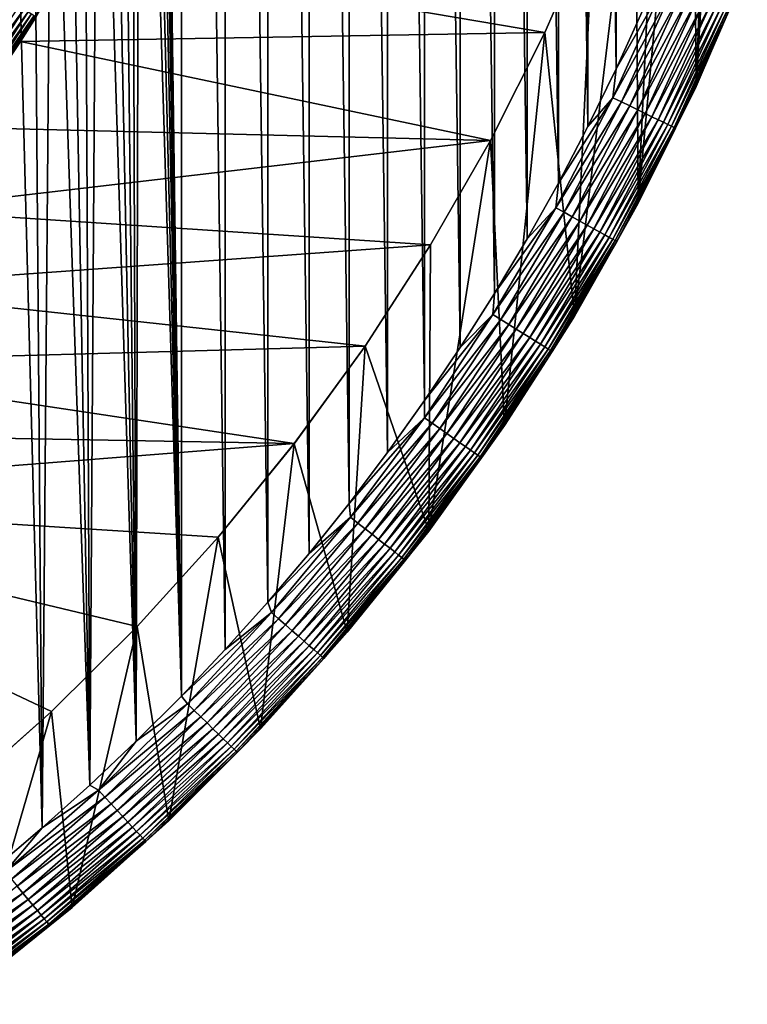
# Model space of a CAD drawing. Header units: metres. Extents: x -410 to 15, y -15 to 15.
# Tile 256 of 256: x 9.38 to 13.93, y -12.04 to -5.88. Entities that reach past the tile are written whole.
import ezdxf

# ---------------------------------------------------------------- set-up
doc = ezdxf.new("R2010")
doc.units = ezdxf.units.M
doc.layers.add('solid_508382', color=7, linetype='CONTINUOUS')

msp = doc.modelspace()

# ---------------------------------------------------------------- linework, layer by layer
at = {"layer": 'solid_508382'}
for points in [[(10.25497, 0.000069, 2.2), (10.394381, -10.109691, 2.2), (10.39437, 10.109702, 2.2)], [(10.669003, -9.819482, 2.2), (10.668992, 9.819493, 2.2), (10.39437, 10.109702, 2.2)], [(10.394381, -10.109691, 2.2), (10.669003, -9.819482, 2.2), (10.39437, 10.109702, 2.2)], [(10.935176, -9.522163, 2.2), (10.935165, 9.522175, 2.2), (10.668992, 9.819493, 2.2)], [(10.669003, -9.819482, 2.2), (10.935176, -9.522163, 2.2), (10.668992, 9.819493, 2.2)], [(11.193436, -9.217152, 2.2), (11.193425, 9.217163, 2.2), (10.935165, 9.522175, 2.2)], [(10.935176, -9.522163, 2.2), (11.193436, -9.217152, 2.2), (10.935165, 9.522175, 2.2)], [(11.443332, -8.905015, 2.2), (11.443322, 8.905026, 2.2), (11.193425, 9.217163, 2.2)], [(11.193436, -9.217152, 2.2), (11.443332, -8.905015, 2.2), (11.193425, 9.217163, 2.2)], [(11.684292, -8.586458, 2.2), (11.684283, 8.586471, 2.2), (11.443322, 8.905026, 2.2)], [(11.443332, -8.905015, 2.2), (11.684292, -8.586458, 2.2), (11.443322, 8.905026, 2.2)], [(11.916185, -8.261598, 2.2), (11.916177, 8.26161, 2.2), (11.684283, 8.586471, 2.2)], [(11.684292, -8.586458, 2.2), (11.916185, -8.261598, 2.2), (11.684283, 8.586471, 2.2)], [(12.139385, -7.929952, 2.2), (12.139378, 7.929965, 2.2), (11.916177, 8.26161, 2.2)], [(11.916185, -8.261598, 2.2), (12.139385, -7.929952, 2.2), (11.916177, 8.26161, 2.2)], [(12.353424, -7.592246, 2.2), (12.353416, 7.592259, 2.2), (12.139378, 7.929965, 2.2)], [(12.139385, -7.929952, 2.2), (12.353424, -7.592246, 2.2), (12.139378, 7.929965, 2.2)], [(12.557805, -7.249244, 2.2), (12.557797, 7.249257, 2.2), (12.353416, 7.592259, 2.2)], [(12.353424, -7.592246, 2.2), (12.557805, -7.249244, 2.2), (12.353416, 7.592259, 2.2)], [(12.752622, -6.900719, 2.2), (12.752614, 6.900733, 2.2), (12.557797, 7.249257, 2.2)], [(12.557805, -7.249244, 2.2), (12.752622, -6.900719, 2.2), (12.557797, 7.249257, 2.2)], [(12.938023, -6.546478, 2.2), (12.938016, 6.546492, 2.2), (12.752614, 6.900733, 2.2)], [(12.752622, -6.900719, 2.2), (12.938023, -6.546478, 2.2), (12.752614, 6.900733, 2.2)], [(13.113596, -6.187332, 2.2), (13.113589, 6.187346, 2.2), (12.938016, 6.546492, 2.2)], [(12.938023, -6.546478, 2.2), (13.113596, -6.187332, 2.2), (12.938016, 6.546492, 2.2)], [(13.113596, -6.187332, 2.2), (13.278946, -5.82405, 2.2), (13.113589, 6.187346, 2.2)], [(10.25, 0, 2.2), (10.394381, -10.109691, 2.2), (10.25497, 0.000069, 2.2)], [(10.245311, -0.309804, 2.2), (10.394381, -10.109691, 2.2), (10.25, 0, 2.2)], [(10.245311, -0.309804, 2.2), (10.231295, -0.618956, 2.2), (10.394381, -10.109691, 2.2)], [(10.231295, -0.618956, 2.2), (10.20794, -0.927564, 2.2), (10.394381, -10.109691, 2.2)], [(10.20794, -0.927564, 2.2), (10.175256, -1.235553, 2.2), (10.394381, -10.109691, 2.2)], [(10.175256, -1.235553, 2.2), (10.133314, -1.542208, 2.2), (10.394381, -10.109691, 2.2)], [(10.133314, -1.542208, 2.2), (10.082094, -1.84764, 2.2), (10.111671, -10.392454, 2.2)], [(10.133314, -1.542208, 2.2), (10.111671, -10.392454, 2.2), (10.394381, -10.109691, 2.2)], [(10.082094, -1.84764, 2.2), (10.021704, -2.151266, 2.2), (10.111671, -10.392454, 2.2)], [(13.873214, -1.879861, 0.2), (13.934596, -5.552125, 0.2), (13.613797, -6.297948, 0.2)], [(13.751864, -2.624154, 0.2), (13.873214, -1.879861, 0.2), (13.613797, -6.297948, 0.2)], [(10.021704, -2.151266, 2.2), (9.95215, -2.452973, 2.2), (10.111671, -10.392454, 2.2)], [(9.95215, -2.452973, 2.2), (9.873513, -2.752493, 2.2), (10.111671, -10.392454, 2.2)], [(13.590615, -3.360828, 0.2), (13.751864, -2.624154, 0.2), (13.613797, -6.297948, 0.2)], [(9.873513, -2.752493, 2.2), (9.785898, -3.049363, 2.2), (9.821513, -10.667133, 2.2)], [(9.873513, -2.752493, 2.2), (9.821513, -10.667133, 2.2), (10.111671, -10.392454, 2.2)], [(9.785898, -3.049363, 2.2), (9.689302, -3.34363, 2.2), (9.821513, -10.667133, 2.2)], [(9.689302, -3.34363, 2.2), (9.583934, -3.634647, 2.2), (9.821513, -10.667133, 2.2)], [(13.590615, -3.360828, 0.2), (13.613797, -6.297948, 0.2), (13.252589, -7.026218, 0.2)], [(13.389922, -4.087784, 0.2), (13.590615, -3.360828, 0.2), (13.252589, -7.026218, 0.2)], [(9.583934, -3.634647, 2.2), (9.469748, -3.922535, 2.2), (9.52424, -10.933367, 2.2)], [(9.583934, -3.634647, 2.2), (9.52424, -10.933367, 2.2), (9.821513, -10.667133, 2.2)], [(9.469748, -3.922535, 2.2), (9.346985, -4.206706, 2.2), (9.52424, -10.933367, 2.2)], [(13.389922, -4.087784, 0.2), (13.252589, -7.026218, 0.2), (13.235414, -4.563312, 0.2)], [(9.346985, -4.206706, 2.2), (9.219274, -11.191689, 2.2), (9.52424, -10.933367, 2.2)], [(13.235414, -4.563312, 0.2), (13.252589, -7.026218, 0.2), (12.852965, -7.733101, 0.2)], [(12.970468, -5.269436, 0.2), (13.235414, -4.563312, 0.2), (12.852965, -7.733101, 0.2)], [(12.970137, -5.270175, 0), (12.667957, -5.960098, 0), (9.722129, -5.459167, 0)], [(12.667889, -5.960248, 0.2), (12.970468, -5.269436, 0.2), (12.852965, -7.733101, 0.2)], [(12.970137, -5.270175, 0), (12.970468, -5.269436, 0.2), (12.667889, -5.960248, 0.2)], [(12.970137, -5.270175, 0), (12.667889, -5.960248, 0.2), (12.667957, -5.960098, 0)], [(9.485376, -5.860898, -14.6), (9.722129, -5.459167, 0), (9.387375, -6.016578, 0)], [(12.667957, -5.960098, 0), (9.387375, -6.016578, 0), (9.722129, -5.459167, 0)], [(13.934652, -5.552067, 1.7), (13.613634, -6.298331, 1.7), (13.613797, -6.297948, 0.2)], [(13.816395, -5.830976, 1.759609), (13.613634, -6.298331, 1.7), (13.934652, -5.552067, 1.7)], [(13.934652, -5.552067, 1.7), (13.613797, -6.297948, 0.2), (13.934596, -5.552125, 0.2)], [(13.41455, -5.661384, 2.196354), (13.113596, -6.187332, 2.2), (13.094226, -6.367312, 2.196354)], [(13.41455, -5.661384, 2.196354), (13.094226, -6.367312, 2.196354), (13.46932, -5.684499, 2.185457)], [(13.41455, -5.661384, 2.196354), (13.278946, -5.82405, 2.2), (13.113596, -6.187332, 2.2)], [(13.094226, -6.367312, 2.196354), (13.147688, -6.393309, 2.185457), (13.46932, -5.684499, 2.185457)], [(13.46932, -5.684499, 2.185457), (13.147688, -6.393309, 2.185457), (13.522479, -5.706934, 2.167465)], [(13.147688, -6.393309, 2.185457), (13.199577, -6.418541, 2.167465), (13.522479, -5.706934, 2.167465)], [(13.522479, -5.706934, 2.167465), (13.199577, -6.418541, 2.167465), (13.573249, -5.728361, 2.142644)], [(13.199577, -6.418541, 2.167465), (13.249136, -6.44264, 2.142644), (13.573249, -5.728361, 2.142644)], [(13.573249, -5.728361, 2.142644), (13.249136, -6.44264, 2.142644), (13.62089, -5.748466, 2.111355)], [(13.249136, -6.44264, 2.142644), (13.295638, -6.465252, 2.111355), (13.62089, -5.748466, 2.111355)], [(13.62089, -5.748466, 2.111355), (13.295638, -6.465252, 2.111355), (13.664703, -5.766957, 2.074055)], [(13.295638, -6.465252, 2.111355), (13.338407, -6.486049, 2.074055), (13.664703, -5.766957, 2.074055)], [(13.664703, -5.766957, 2.074055), (13.338407, -6.486049, 2.074055), (13.704051, -5.783564, 2.03129)], [(13.338407, -6.486049, 2.074055), (13.376815, -6.504726, 2.03129), (13.704051, -5.783564, 2.03129)], [(13.704051, -5.783564, 2.03129), (13.376815, -6.504726, 2.03129), (13.738358, -5.798042, 1.983684)], [(9.025683, -6.329835, -14.931787), (9.37887, -5.793667, -14.931787), (9.410413, -5.813579, -14.884232)], [(9.025683, -6.329835, -14.931787), (9.410413, -5.813579, -14.884232), (9.055991, -6.351581, -14.884232)], [(9.055991, -6.351581, -14.884232), (9.410413, -5.813579, -14.884232), (9.436872, -5.830283, -14.832522)], [(9.055991, -6.351581, -14.884232), (9.436872, -5.830283, -14.832522), (9.081414, -6.369824, -14.832522)], [(9.081414, -6.369824, -14.832522), (9.436872, -5.830283, -14.832522), (9.457862, -5.843534, -14.777415)], [(9.081414, -6.369824, -14.832522), (9.457862, -5.843534, -14.777415), (9.101583, -6.384295, -14.777415)], [(9.101583, -6.384295, -14.777415), (9.457862, -5.843534, -14.777415), (9.473076, -5.853138, -14.719717)], [(13.376815, -6.504726, 2.03129), (13.410301, -6.521009, 1.983684), (13.738358, -5.798042, 1.983684)], [(13.738358, -5.798042, 1.983684), (13.410301, -6.521009, 1.983684), (13.767121, -5.810181, 1.931934)], [(13.410301, -6.521009, 1.983684), (13.438378, -6.534662, 1.931934), (13.767121, -5.810181, 1.931934)], [(13.767121, -5.810181, 1.931934), (13.438378, -6.534662, 1.931934), (13.789922, -5.819804, 1.876794)], [(13.438378, -6.534662, 1.931934), (13.460635, -6.545485, 1.876794), (13.789922, -5.819804, 1.876794)], [(13.789922, -5.819804, 1.876794), (13.460635, -6.545485, 1.876794), (13.806427, -5.826769, 1.819071)], [(13.460635, -6.545485, 1.876794), (13.476746, -6.553319, 1.819071), (13.806427, -5.826769, 1.819071)], [(13.806427, -5.826769, 1.819071), (13.476746, -6.553319, 1.819071), (13.816395, -5.830976, 1.759609)], [(13.476746, -6.553319, 1.819071), (13.486475, -6.558051, 1.759609), (13.816395, -5.830976, 1.759609)], [(13.816395, -5.830976, 1.759609), (13.486475, -6.558051, 1.759609), (13.613634, -6.298331, 1.7)], [(9.101583, -6.384295, -14.777415), (9.473076, -5.853138, -14.719717), (9.116201, -6.394784, -14.719717)], [(9.116201, -6.394784, -14.719717), (9.473076, -5.853138, -14.719717), (9.482291, -5.858956, -14.660269)], [(9.116201, -6.394784, -14.719717), (9.482291, -5.858956, -14.660269), (9.125056, -6.401137, -14.660269)], [(9.125056, -6.401137, -14.660269), (9.482291, -5.858956, -14.660269), (9.128021, -6.403259, -14.6)], [(9.482291, -5.858956, -14.660269), (9.485376, -5.860898, -14.6), (9.128021, -6.403259, -14.6)], [(9.128021, -6.403259, -14.6), (9.485376, -5.860898, -14.6), (9.387375, -6.016578, 0)], [(12.667957, -5.960098, 0), (12.328488, -6.633824, 0), (9.387375, -6.016578, 0)], [(12.667957, -5.960098, 0), (12.328554, -6.633753, 0.2), (12.328488, -6.633824, 0)], [(12.667957, -5.960098, 0), (12.667889, -5.960248, 0.2), (12.328554, -6.633753, 0.2)], [(12.328554, -6.633753, 0.2), (12.667889, -5.960248, 0.2), (12.415088, -8.418107, 0.2)], [(12.667889, -5.960248, 0.2), (12.852965, -7.733101, 0.2), (12.415088, -8.418107, 0.2)], [(9.128021, -6.403259, -14.6), (9.387375, -6.016578, 0), (9.020539, -6.553806, 0)], [(12.328488, -6.633824, 0), (9.020539, -6.553806, 0), (9.387375, -6.016578, 0)], [(13.094226, -6.367312, 2.196354), (13.113596, -6.187332, 2.2), (12.938023, -6.546478, 2.2)], [(13.613634, -6.298331, 1.7), (13.252589, -7.026218, 0.2), (13.613797, -6.297948, 0.2)], [(13.613634, -6.298331, 1.7), (13.252685, -7.026119, 1.7), (13.252589, -7.026218, 0.2)], [(13.486475, -6.558051, 1.759609), (13.252685, -7.026119, 1.7), (13.613634, -6.298331, 1.7)], [(13.094226, -6.367312, 2.196354), (12.752622, -6.900719, 2.2), (12.736785, -7.055191, 2.196354)], [(13.094226, -6.367312, 2.196354), (12.736785, -7.055191, 2.196354), (13.147688, -6.393309, 2.185457)], [(12.736785, -7.055191, 2.196354), (12.788788, -7.083996, 2.185457), (13.147688, -6.393309, 2.185457)], [(13.094226, -6.367312, 2.196354), (12.938023, -6.546478, 2.2), (12.752622, -6.900719, 2.2)], [(13.147688, -6.393309, 2.185457), (12.788788, -7.083996, 2.185457), (13.199577, -6.418541, 2.167465)], [(12.788788, -7.083996, 2.185457), (12.839261, -7.111954, 2.167465), (13.199577, -6.418541, 2.167465)], [(13.199577, -6.418541, 2.167465), (12.839261, -7.111954, 2.167465), (13.249136, -6.44264, 2.142644)], [(12.839261, -7.111954, 2.167465), (12.887466, -7.138657, 2.142644), (13.249136, -6.44264, 2.142644)], [(13.249136, -6.44264, 2.142644), (12.887466, -7.138657, 2.142644), (13.295638, -6.465252, 2.111355)], [(12.887466, -7.138657, 2.142644), (12.9327, -7.163712, 2.111355), (13.295638, -6.465252, 2.111355)], [(13.295638, -6.465252, 2.111355), (12.9327, -7.163712, 2.111355), (13.338407, -6.486049, 2.074055)], [(12.9327, -7.163712, 2.111355), (12.9743, -7.186756, 2.074055), (13.338407, -6.486049, 2.074055)], [(13.338407, -6.486049, 2.074055), (12.9743, -7.186756, 2.074055), (13.376815, -6.504726, 2.03129)], [(12.9743, -7.186756, 2.074055), (13.01166, -7.20745, 2.03129), (13.376815, -6.504726, 2.03129)], [(13.376815, -6.504726, 2.03129), (13.01166, -7.20745, 2.03129), (13.410301, -6.521009, 1.983684)], [(13.01166, -7.20745, 2.03129), (13.044232, -7.225493, 1.983684), (13.410301, -6.521009, 1.983684)], [(13.410301, -6.521009, 1.983684), (13.044232, -7.225493, 1.983684), (13.438378, -6.534662, 1.931934)], [(12.328488, -6.633824, 0), (8.622964, -7.0687, 0), (9.020539, -6.553806, 0)], [(13.044232, -7.225493, 1.983684), (13.071543, -7.240621, 1.931934), (13.438378, -6.534662, 1.931934)], [(13.438378, -6.534662, 1.931934), (13.071543, -7.240621, 1.931934), (13.460635, -6.545485, 1.876794)], [(13.071543, -7.240621, 1.931934), (13.093192, -7.252613, 1.876794), (13.460635, -6.545485, 1.876794)], [(13.460635, -6.545485, 1.876794), (13.093192, -7.252613, 1.876794), (13.476746, -6.553319, 1.819071)], [(13.093192, -7.252613, 1.876794), (13.108863, -7.261293, 1.819071), (13.476746, -6.553319, 1.819071)], [(13.476746, -6.553319, 1.819071), (13.108863, -7.261293, 1.819071), (13.486475, -6.558051, 1.759609)], [(13.108863, -7.261293, 1.819071), (13.118327, -7.266535, 1.759609), (13.486475, -6.558051, 1.759609)], [(13.486475, -6.558051, 1.759609), (13.118327, -7.266535, 1.759609), (13.252685, -7.026119, 1.7)], [(12.328488, -6.633824, 0), (11.953603, -7.287735, 0), (8.622964, -7.0687, 0)], [(12.328554, -6.633753, 0.2), (12.415088, -8.418107, 0.2), (11.941464, -9.0775, 0.2)], [(11.953458, -7.287987, 0.2), (12.328554, -6.633753, 0.2), (11.941464, -9.0775, 0.2)], [(12.328488, -6.633824, 0), (12.328554, -6.633753, 0.2), (11.953458, -7.287987, 0.2)], [(12.328488, -6.633824, 0), (11.953458, -7.287987, 0.2), (11.953603, -7.287735, 0)], [(12.736785, -7.055191, 2.196354), (12.752622, -6.900719, 2.2), (12.557805, -7.249244, 2.2)], [(11.953603, -7.287735, 0), (8.196279, -7.559319, 0), (8.622964, -7.0687, 0)], [(12.736785, -7.055191, 2.196354), (12.353424, -7.592246, 2.2), (12.343241, -7.723071, 2.196354)], [(12.736785, -7.055191, 2.196354), (12.343241, -7.723071, 2.196354), (12.788788, -7.083996, 2.185457)], [(12.736785, -7.055191, 2.196354), (12.557805, -7.249244, 2.2), (12.353424, -7.592246, 2.2)], [(13.252685, -7.026119, 1.7), (12.852863, -7.733298, 1.7), (13.252589, -7.026218, 0.2)], [(13.118327, -7.266535, 1.759609), (12.852863, -7.733298, 1.7), (13.252685, -7.026119, 1.7)], [(12.852863, -7.733298, 1.7), (12.852965, -7.733101, 0.2), (13.252589, -7.026218, 0.2)], [(12.343241, -7.723071, 2.196354), (12.393637, -7.754603, 2.185457), (12.788788, -7.083996, 2.185457)], [(12.788788, -7.083996, 2.185457), (12.393637, -7.754603, 2.185457), (12.839261, -7.111954, 2.167465)], [(12.393637, -7.754603, 2.185457), (12.442551, -7.785208, 2.167465), (12.839261, -7.111954, 2.167465)], [(12.839261, -7.111954, 2.167465), (12.442551, -7.785208, 2.167465), (12.887466, -7.138657, 2.142644)], [(12.442551, -7.785208, 2.167465), (12.489266, -7.814438, 2.142644), (12.887466, -7.138657, 2.142644)], [(12.887466, -7.138657, 2.142644), (12.489266, -7.814438, 2.142644), (12.9327, -7.163712, 2.111355)], [(12.489266, -7.814438, 2.142644), (12.533102, -7.841866, 2.111355), (12.9327, -7.163712, 2.111355)], [(12.9327, -7.163712, 2.111355), (12.533102, -7.841866, 2.111355), (12.9743, -7.186756, 2.074055)], [(12.533102, -7.841866, 2.111355), (12.573417, -7.86709, 2.074055), (12.9743, -7.186756, 2.074055)], [(12.9743, -7.186756, 2.074055), (12.573417, -7.86709, 2.074055), (13.01166, -7.20745, 2.03129)], [(12.573417, -7.86709, 2.074055), (12.609622, -7.889743, 2.03129), (13.01166, -7.20745, 2.03129)], [(13.01166, -7.20745, 2.03129), (12.609622, -7.889743, 2.03129), (13.044232, -7.225493, 1.983684)], [(12.609622, -7.889743, 2.03129), (12.641189, -7.909494, 1.983684), (13.044232, -7.225493, 1.983684)], [(13.044232, -7.225493, 1.983684), (12.641189, -7.909494, 1.983684), (13.071543, -7.240621, 1.931934)], [(12.641189, -7.909494, 1.983684), (12.667655, -7.926054, 1.931934), (13.071543, -7.240621, 1.931934)], [(13.071543, -7.240621, 1.931934), (12.667655, -7.926054, 1.931934), (13.093192, -7.252613, 1.876794)], [(12.667655, -7.926054, 1.931934), (12.688635, -7.939181, 1.876794), (13.093192, -7.252613, 1.876794)], [(13.093192, -7.252613, 1.876794), (12.688635, -7.939181, 1.876794), (13.108863, -7.261293, 1.819071)], [(12.688635, -7.939181, 1.876794), (12.703822, -7.948684, 1.819071), (13.108863, -7.261293, 1.819071)], [(13.108863, -7.261293, 1.819071), (12.703822, -7.948684, 1.819071), (13.118327, -7.266535, 1.759609)], [(12.703822, -7.948684, 1.819071), (12.712994, -7.954422, 1.759609), (13.118327, -7.266535, 1.759609)], [(13.118327, -7.266535, 1.759609), (12.712994, -7.954422, 1.759609), (12.852863, -7.733298, 1.7)], [(11.953603, -7.287735, 0), (11.54362, -7.92113, 0), (8.196279, -7.559319, 0)], [(11.953603, -7.287735, 0), (11.953458, -7.287987, 0.2), (11.54362, -7.92113, 0)], [(11.54362, -7.92113, 0), (11.953458, -7.287987, 0.2), (11.54369, -7.921056, 0.2)], [(11.54369, -7.921056, 0.2), (11.953458, -7.287987, 0.2), (11.941464, -9.0775, 0.2)], [(11.54362, -7.92113, 0), (7.741288, -8.024635, 0), (8.196279, -7.559319, 0)], [(12.343241, -7.723071, 2.196354), (12.353424, -7.592246, 2.2), (12.139385, -7.929952, 2.2)], [(12.343241, -7.723071, 2.196354), (11.916185, -8.261598, 2.2), (11.914708, -8.369059, 2.196354)], [(12.343241, -7.723071, 2.196354), (11.914708, -8.369059, 2.196354), (12.393637, -7.754603, 2.185457)], [(11.914708, -8.369059, 2.196354), (11.963354, -8.403229, 2.185457), (12.393637, -7.754603, 2.185457)], [(12.343241, -7.723071, 2.196354), (12.139385, -7.929952, 2.2), (11.916185, -8.261598, 2.2)], [(12.393637, -7.754603, 2.185457), (11.963354, -8.403229, 2.185457), (12.442551, -7.785208, 2.167465)], [(12.415343, -8.417793, 1.7), (12.415088, -8.418107, 0.2), (12.852965, -7.733101, 0.2)], [(12.852863, -7.733298, 1.7), (12.415343, -8.417793, 1.7), (12.852965, -7.733101, 0.2)], [(12.712994, -7.954422, 1.759609), (12.415343, -8.417793, 1.7), (12.852863, -7.733298, 1.7)], [(11.963354, -8.403229, 2.185457), (12.01057, -8.436394, 2.167465), (12.442551, -7.785208, 2.167465)], [(12.442551, -7.785208, 2.167465), (12.01057, -8.436394, 2.167465), (12.489266, -7.814438, 2.142644)], [(12.01057, -8.436394, 2.167465), (12.055664, -8.468068, 2.142644), (12.489266, -7.814438, 2.142644)], [(12.489266, -7.814438, 2.142644), (12.055664, -8.468068, 2.142644), (12.533102, -7.841866, 2.111355)], [(12.055664, -8.468068, 2.142644), (12.097978, -8.49779, 2.111355), (12.533102, -7.841866, 2.111355)], [(12.533102, -7.841866, 2.111355), (12.097978, -8.49779, 2.111355), (12.573417, -7.86709, 2.074055)], [(12.097978, -8.49779, 2.111355), (12.136892, -8.525125, 2.074055), (12.573417, -7.86709, 2.074055)], [(12.573417, -7.86709, 2.074055), (12.136892, -8.525125, 2.074055), (12.609622, -7.889743, 2.03129)], [(11.54362, -7.92113, 0), (11.100617, -8.530871, 0), (7.741288, -8.024635, 0)], [(11.100436, -8.531132, 0.2), (11.54369, -7.921056, 0.2), (11.432265, -9.710954, 0.2)], [(11.100617, -8.530871, 0), (11.54369, -7.921056, 0.2), (11.100436, -8.531132, 0.2)], [(11.54362, -7.92113, 0), (11.54369, -7.921056, 0.2), (11.100617, -8.530871, 0)], [(11.54369, -7.921056, 0.2), (11.941464, -9.0775, 0.2), (11.432265, -9.710954, 0.2)], [(12.136892, -8.525125, 2.074055), (12.171841, -8.549673, 2.03129), (12.609622, -7.889743, 2.03129)], [(12.609622, -7.889743, 2.03129), (12.171841, -8.549673, 2.03129), (12.641189, -7.909494, 1.983684)], [(12.171841, -8.549673, 2.03129), (12.202312, -8.571075, 1.983684), (12.641189, -7.909494, 1.983684)], [(12.641189, -7.909494, 1.983684), (12.202312, -8.571075, 1.983684), (12.667655, -7.926054, 1.931934)], [(12.202312, -8.571075, 1.983684), (12.227859, -8.589021, 1.931934), (12.667655, -7.926054, 1.931934)], [(12.667655, -7.926054, 1.931934), (12.227859, -8.589021, 1.931934), (12.688635, -7.939181, 1.876794)], [(12.227859, -8.589021, 1.931934), (12.248111, -8.603246, 1.876794), (12.688635, -7.939181, 1.876794)], [(12.688635, -7.939181, 1.876794), (12.248111, -8.603246, 1.876794), (12.703822, -7.948684, 1.819071)], [(12.248111, -8.603246, 1.876794), (12.262771, -8.613543, 1.819071), (12.703822, -7.948684, 1.819071)], [(12.703822, -7.948684, 1.819071), (12.262771, -8.613543, 1.819071), (12.712994, -7.954422, 1.759609)], [(12.262771, -8.613543, 1.819071), (12.271624, -8.619761, 1.759609), (12.712994, -7.954422, 1.759609)], [(12.712994, -7.954422, 1.759609), (12.271624, -8.619761, 1.759609), (12.415343, -8.417793, 1.7)], [(11.100617, -8.530871, 0), (7.260704, -8.461931, 0), (7.741288, -8.024635, 0)], [(11.914708, -8.369059, 2.196354), (11.916185, -8.261598, 2.2), (11.684292, -8.586458, 2.2)], [(11.914708, -8.369059, 2.196354), (11.684292, -8.586458, 2.2), (11.443332, -8.905015, 2.2)], [(11.914708, -8.369059, 2.196354), (11.443332, -8.905015, 2.2), (11.452402, -8.991324, 2.196354)], [(11.914708, -8.369059, 2.196354), (11.452402, -8.991324, 2.196354), (11.963354, -8.403229, 2.185457)], [(11.452402, -8.991324, 2.196354), (11.499161, -9.028035, 2.185457), (11.963354, -8.403229, 2.185457)], [(11.963354, -8.403229, 2.185457), (11.499161, -9.028035, 2.185457), (12.01057, -8.436394, 2.167465)], [(11.499161, -9.028035, 2.185457), (11.544544, -9.063665, 2.167465), (12.01057, -8.436394, 2.167465)], [(12.01057, -8.436394, 2.167465), (11.544544, -9.063665, 2.167465), (12.055664, -8.468068, 2.142644)], [(12.415343, -8.417793, 1.7), (11.941407, -9.077599, 1.7), (12.415088, -8.418107, 0.2)], [(12.271624, -8.619761, 1.759609), (11.941407, -9.077599, 1.7), (12.415343, -8.417793, 1.7)], [(11.941407, -9.077599, 1.7), (11.941464, -9.0775, 0.2), (12.415088, -8.418107, 0.2)], [(11.100617, -8.530871, 0), (6.754412, -8.871325, 0), (7.260704, -8.461931, 0)], [(11.544544, -9.063665, 2.167465), (11.587888, -9.097695, 2.142644), (12.055664, -8.468068, 2.142644)], [(12.055664, -8.468068, 2.142644), (11.587888, -9.097695, 2.142644), (12.097978, -8.49779, 2.111355)], [(11.587888, -9.097695, 2.142644), (11.62856, -9.129626, 2.111355), (12.097978, -8.49779, 2.111355)], [(12.097978, -8.49779, 2.111355), (11.62856, -9.129626, 2.111355), (12.136892, -8.525125, 2.074055)], [(11.100617, -8.530871, 0), (10.624914, -9.116518, 0), (6.754412, -8.871325, 0)], [(11.100617, -8.530871, 0), (11.100436, -8.531132, 0.2), (10.624914, -9.116518, 0)], [(10.624914, -9.116518, 0), (11.100436, -8.531132, 0.2), (10.624981, -9.116451, 0.2)], [(10.624981, -9.116451, 0.2), (11.100436, -8.531132, 0.2), (10.890197, -10.315179, 0.2)], [(11.100436, -8.531132, 0.2), (11.432265, -9.710954, 0.2), (10.890197, -10.315179, 0.2)], [(11.62856, -9.129626, 2.111355), (11.665965, -9.158994, 2.074055), (12.136892, -8.525125, 2.074055)], [(12.136892, -8.525125, 2.074055), (11.665965, -9.158994, 2.074055), (12.171841, -8.549673, 2.03129)], [(11.665965, -9.158994, 2.074055), (11.699557, -9.185368, 2.03129), (12.171841, -8.549673, 2.03129)], [(12.171841, -8.549673, 2.03129), (11.699557, -9.185368, 2.03129), (12.202312, -8.571075, 1.983684)], [(11.699557, -9.185368, 2.03129), (11.728846, -9.208362, 1.983684), (12.202312, -8.571075, 1.983684)], [(12.202312, -8.571075, 1.983684), (11.728846, -9.208362, 1.983684), (12.227859, -8.589021, 1.931934)], [(11.728846, -9.208362, 1.983684), (11.753403, -9.227641, 1.931934), (12.227859, -8.589021, 1.931934)], [(12.227859, -8.589021, 1.931934), (11.753403, -9.227641, 1.931934), (12.248111, -8.603246, 1.876794)], [(11.753403, -9.227641, 1.931934), (11.772868, -9.242924, 1.876794), (12.248111, -8.603246, 1.876794)], [(12.248111, -8.603246, 1.876794), (11.772868, -9.242924, 1.876794), (12.262771, -8.613543, 1.819071)], [(11.772868, -9.242924, 1.876794), (11.786959, -9.253986, 1.819071), (12.262771, -8.613543, 1.819071)], [(12.262771, -8.613543, 1.819071), (11.786959, -9.253986, 1.819071), (12.271624, -8.619761, 1.759609)], [(11.786959, -9.253986, 1.819071), (11.795468, -9.260667, 1.759609), (12.271624, -8.619761, 1.759609)], [(12.271624, -8.619761, 1.759609), (11.795468, -9.260667, 1.759609), (11.941407, -9.077599, 1.7)], [(9.583004, -10.206172, 0), (9.020226, -10.706759, 0), (6.754412, -8.871325, 0)], [(10.118855, -9.675125, 0), (9.583004, -10.206172, 0), (6.754412, -8.871325, 0)], [(10.624914, -9.116518, 0), (10.118855, -9.675125, 0), (6.754412, -8.871325, 0)], [(11.452402, -8.991324, 2.196354), (11.443332, -8.905015, 2.2), (11.193436, -9.217152, 2.2)], [(11.452402, -8.991324, 2.196354), (11.193436, -9.217152, 2.2), (10.935176, -9.522163, 2.2)], [(11.452402, -8.991324, 2.196354), (10.935176, -9.522163, 2.2), (10.957632, -9.588102, 2.196354)], [(11.452402, -8.991324, 2.196354), (10.957632, -9.588102, 2.196354), (11.499161, -9.028035, 2.185457)], [(10.957632, -9.588102, 2.196354), (11.002371, -9.62725, 2.185457), (11.499161, -9.028035, 2.185457)], [(11.499161, -9.028035, 2.185457), (11.002371, -9.62725, 2.185457), (11.544544, -9.063665, 2.167465)], [(11.002371, -9.62725, 2.185457), (11.045794, -9.665245, 2.167465), (11.544544, -9.063665, 2.167465)], [(11.544544, -9.063665, 2.167465), (11.045794, -9.665245, 2.167465), (11.587888, -9.097695, 2.142644)], [(11.045794, -9.665245, 2.167465), (11.087265, -9.701533, 2.142644), (11.587888, -9.097695, 2.142644)], [(11.587888, -9.097695, 2.142644), (11.087265, -9.701533, 2.142644), (11.62856, -9.129626, 2.111355)], [(11.432444, -9.710779, 1.7), (11.432265, -9.710954, 0.2), (11.941464, -9.0775, 0.2)], [(11.941407, -9.077599, 1.7), (11.432444, -9.710779, 1.7), (11.941464, -9.0775, 0.2)], [(11.795468, -9.260667, 1.759609), (11.432444, -9.710779, 1.7), (11.941407, -9.077599, 1.7)], [(10.118699, -9.675323, 0.2), (10.624981, -9.116451, 0.2), (10.315405, -10.889987, 0.2)], [(10.118855, -9.675125, 0), (10.624981, -9.116451, 0.2), (10.118699, -9.675323, 0.2)], [(10.624914, -9.116518, 0), (10.624981, -9.116451, 0.2), (10.118855, -9.675125, 0)], [(10.624981, -9.116451, 0.2), (10.890197, -10.315179, 0.2), (10.315405, -10.889987, 0.2)], [(11.087265, -9.701533, 2.142644), (11.126181, -9.735584, 2.111355), (11.62856, -9.129626, 2.111355)], [(11.62856, -9.129626, 2.111355), (11.126181, -9.735584, 2.111355), (11.665965, -9.158994, 2.074055)], [(11.126181, -9.735584, 2.111355), (11.161969, -9.766901, 2.074055), (11.665965, -9.158994, 2.074055)], [(11.665965, -9.158994, 2.074055), (11.161969, -9.766901, 2.074055), (11.699557, -9.185368, 2.03129)], [(11.161969, -9.766901, 2.074055), (11.194111, -9.795025, 2.03129), (11.699557, -9.185368, 2.03129)], [(11.699557, -9.185368, 2.03129), (11.194111, -9.795025, 2.03129), (11.728846, -9.208362, 1.983684)], [(11.194111, -9.795025, 2.03129), (11.222134, -9.819545, 1.983684), (11.728846, -9.208362, 1.983684)], [(11.728846, -9.208362, 1.983684), (11.222134, -9.819545, 1.983684), (11.753403, -9.227641, 1.931934)], [(11.222134, -9.819545, 1.983684), (11.245629, -9.840104, 1.931934), (11.753403, -9.227641, 1.931934)], [(11.753403, -9.227641, 1.931934), (11.245629, -9.840104, 1.931934), (11.772868, -9.242924, 1.876794)], [(11.245629, -9.840104, 1.931934), (11.264254, -9.856401, 1.876794), (11.772868, -9.242924, 1.876794)], [(11.772868, -9.242924, 1.876794), (11.264254, -9.856401, 1.876794), (11.786959, -9.253986, 1.819071)], [(11.264254, -9.856401, 1.876794), (11.277736, -9.868198, 1.819071), (11.786959, -9.253986, 1.819071)], [(11.786959, -9.253986, 1.819071), (11.277736, -9.868198, 1.819071), (11.795468, -9.260667, 1.759609)], [(11.277736, -9.868198, 1.819071), (11.285878, -9.875322, 1.759609), (11.795468, -9.260667, 1.759609)], [(11.795468, -9.260667, 1.759609), (11.285878, -9.875322, 1.759609), (11.432444, -9.710779, 1.7)], [(10.957632, -9.588102, 2.196354), (10.935176, -9.522163, 2.2), (10.669003, -9.819482, 2.2)], [(10.957632, -9.588102, 2.196354), (10.669003, -9.819482, 2.2), (10.394381, -10.109691, 2.2)], [(10.957632, -9.588102, 2.196354), (10.394381, -10.109691, 2.2), (10.431803, -10.157702, 2.196354)], [(10.957632, -9.588102, 2.196354), (10.431803, -10.157702, 2.196354), (11.002371, -9.62725, 2.185457)], [(10.431803, -10.157702, 2.196354), (10.474395, -10.199175, 2.185457), (11.002371, -9.62725, 2.185457)], [(11.002371, -9.62725, 2.185457), (10.474395, -10.199175, 2.185457), (11.045794, -9.665245, 2.167465)], [(10.474395, -10.199175, 2.185457), (10.515733, -10.239428, 2.167465), (11.045794, -9.665245, 2.167465)], [(11.045794, -9.665245, 2.167465), (10.515733, -10.239428, 2.167465), (11.087265, -9.701533, 2.142644)], [(10.118855, -9.675125, 0), (10.118699, -9.675323, 0.2), (9.583004, -10.206172, 0)], [(9.583004, -10.206172, 0), (10.118699, -9.675323, 0.2), (9.583053, -10.206129, 0.2)], [(9.583053, -10.206129, 0.2), (10.118699, -9.675323, 0.2), (9.71102, -11.432195, 0.2)], [(10.118699, -9.675323, 0.2), (10.315405, -10.889987, 0.2), (9.71102, -11.432195, 0.2)], [(10.515733, -10.239428, 2.167465), (10.555215, -10.277872, 2.142644), (11.087265, -9.701533, 2.142644)], [(11.087265, -9.701533, 2.142644), (10.555215, -10.277872, 2.142644), (11.126181, -9.735584, 2.111355)], [(11.432444, -9.710779, 1.7), (10.889945, -10.315478, 1.7), (11.432265, -9.710954, 0.2)], [(11.285878, -9.875322, 1.759609), (10.889945, -10.315478, 1.7), (11.432444, -9.710779, 1.7)], [(10.889945, -10.315478, 1.7), (10.890197, -10.315179, 0.2), (11.432265, -9.710954, 0.2)], [(10.555215, -10.277872, 2.142644), (10.592262, -10.313946, 2.111355), (11.126181, -9.735584, 2.111355)], [(11.126181, -9.735584, 2.111355), (10.592262, -10.313946, 2.111355), (11.161969, -9.766901, 2.074055)], [(10.592262, -10.313946, 2.111355), (10.626334, -10.347122, 2.074055), (11.161969, -9.766901, 2.074055)], [(11.161969, -9.766901, 2.074055), (10.626334, -10.347122, 2.074055), (11.194111, -9.795025, 2.03129)], [(10.626334, -10.347122, 2.074055), (10.656933, -10.376917, 2.03129), (11.194111, -9.795025, 2.03129)], [(11.194111, -9.795025, 2.03129), (10.656933, -10.376917, 2.03129), (11.222134, -9.819545, 1.983684)], [(10.656933, -10.376917, 2.03129), (10.683611, -10.402894, 1.983684), (11.222134, -9.819545, 1.983684)], [(11.222134, -9.819545, 1.983684), (10.683611, -10.402894, 1.983684), (11.245629, -9.840104, 1.931934)], [(10.683611, -10.402894, 1.983684), (10.705979, -10.424675, 1.931934), (11.245629, -9.840104, 1.931934)], [(11.245629, -9.840104, 1.931934), (10.705979, -10.424675, 1.931934), (11.264254, -9.856401, 1.876794)], [(10.705979, -10.424675, 1.931934), (10.72371, -10.441939, 1.876794), (11.264254, -9.856401, 1.876794)], [(11.264254, -9.856401, 1.876794), (10.72371, -10.441939, 1.876794), (11.277736, -9.868198, 1.819071)], [(10.72371, -10.441939, 1.876794), (10.736545, -10.454437, 1.819071), (11.277736, -9.868198, 1.819071)], [(11.277736, -9.868198, 1.819071), (10.736545, -10.454437, 1.819071), (11.285878, -9.875322, 1.759609)], [(10.736545, -10.454437, 1.819071), (10.744296, -10.461986, 1.759609), (11.285878, -9.875322, 1.759609)], [(11.285878, -9.875322, 1.759609), (10.744296, -10.461986, 1.759609), (10.889945, -10.315478, 1.7)], [(10.431803, -10.157702, 2.196354), (10.111671, -10.392454, 2.2), (9.876402, -10.698509, 2.196354)], [(10.431803, -10.157702, 2.196354), (9.876402, -10.698509, 2.196354), (10.474395, -10.199175, 2.185457)], [(10.431803, -10.157702, 2.196354), (10.394381, -10.109691, 2.2), (10.111671, -10.392454, 2.2)], [(9.019598, -10.707327, 0.2), (9.583053, -10.206129, 0.2), (9.077253, -11.941639, 0.2)], [(9.020226, -10.706759, 0), (9.583053, -10.206129, 0.2), (9.019598, -10.707327, 0.2)], [(9.583004, -10.206172, 0), (9.583053, -10.206129, 0.2), (9.020226, -10.706759, 0)], [(9.583053, -10.206129, 0.2), (9.71102, -11.432195, 0.2), (9.077253, -11.941639, 0.2)], [(9.876402, -10.698509, 2.196354), (9.916727, -10.742189, 2.185457), (10.474395, -10.199175, 2.185457)], [(10.474395, -10.199175, 2.185457), (9.916727, -10.742189, 2.185457), (10.515733, -10.239428, 2.167465)], [(9.916727, -10.742189, 2.185457), (9.955865, -10.784585, 2.167465), (10.515733, -10.239428, 2.167465)], [(10.515733, -10.239428, 2.167465), (9.955865, -10.784585, 2.167465), (10.555215, -10.277872, 2.142644)], [(9.955865, -10.784585, 2.167465), (9.993244, -10.825076, 2.142644), (10.555215, -10.277872, 2.142644)], [(10.555215, -10.277872, 2.142644), (9.993244, -10.825076, 2.142644), (10.592262, -10.313946, 2.111355)], [(9.993244, -10.825076, 2.142644), (10.028319, -10.86307, 2.111355), (10.592262, -10.313946, 2.111355)], [(10.592262, -10.313946, 2.111355), (10.028319, -10.86307, 2.111355), (10.626334, -10.347122, 2.074055)], [(10.889945, -10.315478, 1.7), (10.315405, -10.889987, 0.2), (10.890197, -10.315179, 0.2)], [(10.889945, -10.315478, 1.7), (10.315501, -10.889924, 1.7), (10.315405, -10.889987, 0.2)], [(10.744296, -10.461986, 1.759609), (10.315501, -10.889924, 1.7), (10.889945, -10.315478, 1.7)], [(9.876402, -10.698509, 2.196354), (10.111671, -10.392454, 2.2), (9.821513, -10.667133, 2.2)], [(10.028319, -10.86307, 2.111355), (10.060577, -10.898014, 2.074055), (10.626334, -10.347122, 2.074055)], [(10.626334, -10.347122, 2.074055), (10.060577, -10.898014, 2.074055), (10.656933, -10.376917, 2.03129)], [(10.060577, -10.898014, 2.074055), (10.089546, -10.929395, 2.03129), (10.656933, -10.376917, 2.03129)], [(10.656933, -10.376917, 2.03129), (10.089546, -10.929395, 2.03129), (10.683611, -10.402894, 1.983684)], [(10.089546, -10.929395, 2.03129), (10.114804, -10.956756, 1.983684), (10.683611, -10.402894, 1.983684)], [(10.683611, -10.402894, 1.983684), (10.114804, -10.956756, 1.983684), (10.705979, -10.424675, 1.931934)], [(10.114804, -10.956756, 1.983684), (10.135982, -10.979695, 1.931934), (10.705979, -10.424675, 1.931934)], [(10.705979, -10.424675, 1.931934), (10.135982, -10.979695, 1.931934), (10.72371, -10.441939, 1.876794)], [(10.135982, -10.979695, 1.931934), (10.152768, -10.99788, 1.876794), (10.72371, -10.441939, 1.876794)], [(10.72371, -10.441939, 1.876794), (10.152768, -10.99788, 1.876794), (10.736545, -10.454437, 1.819071)], [(10.152768, -10.99788, 1.876794), (10.16492, -11.011043, 1.819071), (10.736545, -10.454437, 1.819071)], [(10.736545, -10.454437, 1.819071), (10.16492, -11.011043, 1.819071), (10.744296, -10.461986, 1.759609)], [(10.16492, -11.011043, 1.819071), (10.172258, -11.018992, 1.759609), (10.744296, -10.461986, 1.759609)], [(10.744296, -10.461986, 1.759609), (10.172258, -11.018992, 1.759609), (10.315501, -10.889924, 1.7)], [(9.876402, -10.698509, 2.196354), (9.52424, -10.933367, 2.2), (9.293007, -11.208989, 2.196354)], [(9.876402, -10.698509, 2.196354), (9.293007, -11.208989, 2.196354), (9.916727, -10.742189, 2.185457)], [(9.876402, -10.698509, 2.196354), (9.821513, -10.667133, 2.2), (9.52424, -10.933367, 2.2)], [(9.293007, -11.208989, 2.196354), (9.330949, -11.254755, 2.185457), (9.916727, -10.742189, 2.185457)], [(9.916727, -10.742189, 2.185457), (9.330949, -11.254755, 2.185457), (9.955865, -10.784585, 2.167465)], [(9.330949, -11.254755, 2.185457), (9.367775, -11.299173, 2.167465), (9.955865, -10.784585, 2.167465)], [(9.955865, -10.784585, 2.167465), (9.367775, -11.299173, 2.167465), (9.993244, -10.825076, 2.142644)], [(9.367775, -11.299173, 2.167465), (9.402946, -11.341597, 2.142644), (9.993244, -10.825076, 2.142644)], [(9.993244, -10.825076, 2.142644), (9.402946, -11.341597, 2.142644), (10.028319, -10.86307, 2.111355)], [(9.402946, -11.341597, 2.142644), (9.435949, -11.381404, 2.111355), (10.028319, -10.86307, 2.111355)], [(10.028319, -10.86307, 2.111355), (9.435949, -11.381404, 2.111355), (10.060577, -10.898014, 2.074055)], [(9.435949, -11.381404, 2.111355), (9.466302, -11.418014, 2.074055), (10.060577, -10.898014, 2.074055)], [(10.060577, -10.898014, 2.074055), (9.466302, -11.418014, 2.074055), (10.089546, -10.929395, 2.03129)], [(10.315501, -10.889924, 1.7), (9.710799, -11.432426, 1.7), (9.71102, -11.432195, 0.2)], [(10.172258, -11.018992, 1.759609), (9.710799, -11.432426, 1.7), (10.315501, -10.889924, 1.7)], [(10.315501, -10.889924, 1.7), (9.71102, -11.432195, 0.2), (10.315405, -10.889987, 0.2)], [(9.293007, -11.208989, 2.196354), (9.52424, -10.933367, 2.2), (9.219274, -11.191689, 2.2)], [(9.466302, -11.418014, 2.074055), (9.493561, -11.450892, 2.03129), (10.089546, -10.929395, 2.03129)], [(10.089546, -10.929395, 2.03129), (9.493561, -11.450892, 2.03129), (10.114804, -10.956756, 1.983684)], [(9.493561, -11.450892, 2.03129), (9.517326, -11.479558, 1.983684), (10.114804, -10.956756, 1.983684)], [(10.114804, -10.956756, 1.983684), (9.517326, -11.479558, 1.983684), (10.135982, -10.979695, 1.931934)], [(9.517326, -11.479558, 1.983684), (9.537252, -11.503592, 1.931934), (10.135982, -10.979695, 1.931934)], [(10.135982, -10.979695, 1.931934), (9.537252, -11.503592, 1.931934), (10.152768, -10.99788, 1.876794)], [(9.537252, -11.503592, 1.931934), (9.553048, -11.522645, 1.876794), (10.152768, -10.99788, 1.876794)], [(10.152768, -10.99788, 1.876794), (9.553048, -11.522645, 1.876794), (10.16492, -11.011043, 1.819071)], [(9.553048, -11.522645, 1.876794), (9.564482, -11.536436, 1.819071), (10.16492, -11.011043, 1.819071)], [(10.16492, -11.011043, 1.819071), (9.564482, -11.536436, 1.819071), (10.172258, -11.018992, 1.759609)], [(9.564482, -11.536436, 1.819071), (9.571387, -11.544765, 1.759609), (10.172258, -11.018992, 1.759609)], [(10.172258, -11.018992, 1.759609), (9.571387, -11.544765, 1.759609), (9.710799, -11.432426, 1.7)], [(9.367775, -11.299173, 2.167465), (8.753132, -11.781733, 2.167465), (9.402946, -11.341597, 2.142644)], [(8.753132, -11.781733, 2.167465), (8.785995, -11.825967, 2.142644), (9.402946, -11.341597, 2.142644)], [(9.402946, -11.341597, 2.142644), (8.785995, -11.825967, 2.142644), (9.435949, -11.381404, 2.111355)], [(8.785995, -11.825967, 2.142644), (8.816833, -11.867475, 2.111355), (9.435949, -11.381404, 2.111355)], [(9.435949, -11.381404, 2.111355), (8.816833, -11.867475, 2.111355), (9.466302, -11.418014, 2.074055)], [(8.816833, -11.867475, 2.111355), (8.845194, -11.905648, 2.074055), (9.466302, -11.418014, 2.074055)], [(9.466302, -11.418014, 2.074055), (8.845194, -11.905648, 2.074055), (9.493561, -11.450892, 2.03129)], [(8.845194, -11.905648, 2.074055), (8.870664, -11.939931, 2.03129), (9.493561, -11.450892, 2.03129)], [(9.493561, -11.450892, 2.03129), (8.870664, -11.939931, 2.03129), (9.517326, -11.479558, 1.983684)], [(9.077613, -11.941396, 1.7), (9.077253, -11.941639, 0.2), (9.71102, -11.432195, 0.2)], [(9.710799, -11.432426, 1.7), (9.077613, -11.941396, 1.7), (9.71102, -11.432195, 0.2)], [(9.571387, -11.544765, 1.759609), (9.077613, -11.941396, 1.7), (9.710799, -11.432426, 1.7)], [(8.870664, -11.939931, 2.03129), (8.89287, -11.969821, 1.983684), (9.517326, -11.479558, 1.983684)], [(9.517326, -11.479558, 1.983684), (8.89287, -11.969821, 1.983684), (9.537252, -11.503592, 1.931934)], [(8.89287, -11.969821, 1.983684), (8.911489, -11.994882, 1.931934), (9.537252, -11.503592, 1.931934)], [(9.537252, -11.503592, 1.931934), (8.911489, -11.994882, 1.931934), (9.553048, -11.522645, 1.876794)], [(8.911489, -11.994882, 1.931934), (8.926249, -12.014748, 1.876794), (9.553048, -11.522645, 1.876794)], [(9.553048, -11.522645, 1.876794), (8.926249, -12.014748, 1.876794), (9.564482, -11.536436, 1.819071)], [(8.926249, -12.014748, 1.876794), (8.936932, -12.029128, 1.819071), (9.564482, -11.536436, 1.819071)], [(9.564482, -11.536436, 1.819071), (8.936932, -12.029128, 1.819071), (9.571387, -11.544765, 1.759609)], [(8.936932, -12.029128, 1.819071), (8.943384, -12.037812, 1.759609), (9.571387, -11.544765, 1.759609)], [(9.571387, -11.544765, 1.759609), (8.943384, -12.037812, 1.759609), (9.077613, -11.941396, 1.7)]]:
    msp.add_3dface(points, dxfattribs=at)

doc.saveas('drawing.dxf')
